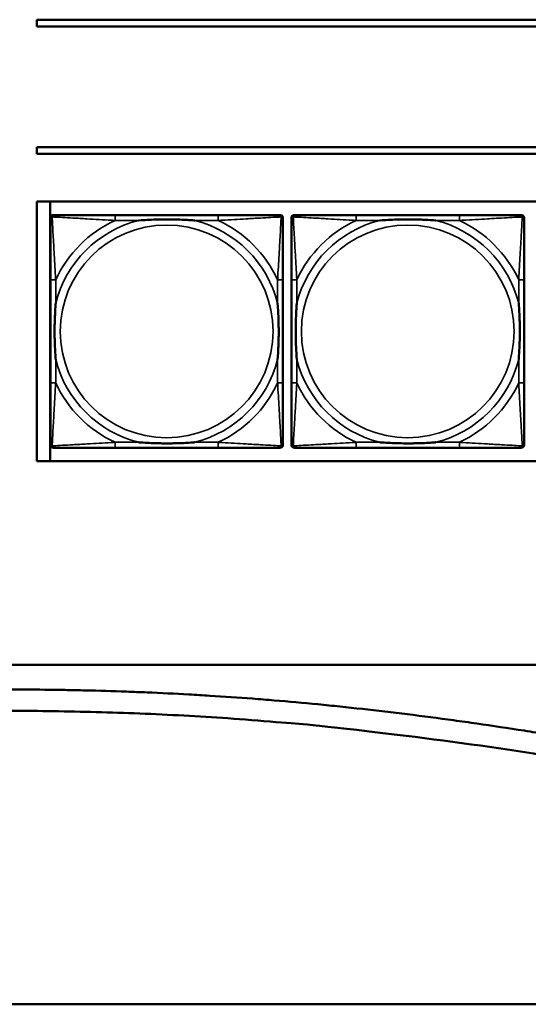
# Model space of a CAD drawing. Header units: inches. Extents: x 3.3 to 44.7, y 1.4 to 39.2.
# Tile 6 of 85: x 22.1 to 23.6, y 2.5 to 5.4. Entities that reach past the tile are written whole.
import ezdxf

# ---------------------------------------------------------------- set-up
doc = ezdxf.new("R2010")
doc.units = ezdxf.units.IN
doc.header["$MEASUREMENT"] = 0
doc.layers.add('Visible (ANSI)', color=7, linetype='Continuous', lineweight=50)
doc.layers.add('Visible Narrow (ANSI)', color=7, linetype='Continuous', lineweight=35)

msp = doc.modelspace()

# ---------------------------------------------------------------- linework, layer by layer
at = {"layer": 'Visible (ANSI)'}
for p, q in [((22.1344, 5.419), (27.4415, 5.419)), ((22.1344, 5.399), (22.1344, 5.419)), ((27.4415, 5.399), (22.1344, 5.399)), ((22.1344, 5.0237), (22.1344, 5.0437)), ((22.1344, 5.0437), (27.4415, 5.0437)), ((27.4415, 5.0237), (22.1344, 5.0237)), ((22.1344, 4.119), (22.1344, 4.8837)), ((22.1344, 4.8837), (33.5485, 4.8837)), ((22.1744, 4.119), (22.1744, 4.8837)), ((22.1745, 4.1662), (22.1745, 4.8355)), ((22.1824, 4.8434), (22.1863, 4.8434)), ((22.669, 4.8434), (22.365, 4.8434)), ((22.8477, 4.8434), (22.8517, 4.8434)), ((22.8595, 4.8355), (22.8595, 4.8316)), ((22.8845, 4.1662), (22.8845, 4.8355)), ((22.8924, 4.8434), (22.8963, 4.8434)), ((23.379, 4.8434), (23.075, 4.8434)), ((23.5577, 4.8434), (23.5617, 4.8434)), ((23.5695, 4.8355), (23.5695, 4.8316)), ((22.1745, 4.6528), (22.1745, 4.3489)), ((22.8595, 4.3489), (22.8595, 4.6528)), ((22.8845, 4.6528), (22.8845, 4.3489)), ((23.5695, 4.3489), (23.5695, 4.6528)), ((22.8517, 4.1583), (22.1824, 4.1583)), ((22.365, 4.1583), (22.669, 4.1583)), ((22.8595, 4.1702), (22.8595, 4.1662)), ((23.5617, 4.1583), (22.8924, 4.1583)), ((23.075, 4.1583), (23.379, 4.1583)), ((23.5695, 4.1702), (23.5695, 4.1662)), ((33.5485, 4.119), (22.1344, 4.119)), ((20.9807, 3.5186), (37.7273, 3.5186)), ((21.2707, 2.5186), (31.7284, 2.5186))]:
    msp.add_line(p, q, dxfattribs=at)
for centre, radius, start, end in [((22.1824, 4.8355), 0.00787, 90, 180), ((22.1863, 4.8316), 0.0118, 90, 180), ((22.8477, 4.8316), 0.0118, 0, 90), ((22.8517, 4.8355), 0.00787, 0, 90), ((22.8924, 4.8355), 0.00787, 90, 180), ((22.8963, 4.8316), 0.0118, 90, 180), ((23.5577, 4.8316), 0.0118, 0, 90), ((23.5617, 4.8355), 0.00787, 0, 90), ((22.1863, 4.1702), 0.0118, 180, 270), ((22.1824, 4.1662), 0.00787, 180, 270), ((22.8477, 4.1702), 0.0118, 270, 360), ((22.8517, 4.1662), 0.00787, 270, 0), ((22.8963, 4.1702), 0.0118, 180, 270), ((22.8924, 4.1662), 0.00787, 180, 270), ((23.5577, 4.1702), 0.0118, 270, 360), ((23.5617, 4.1662), 0.00787, 270, 0)]:
    msp.add_arc(centre, radius, start, end, dxfattribs=at)
for points, degree, knots in [([(22.1745, 4.8316), (22.1745, 4.8167), (22.1745, 4.7751), (22.1745, 4.7344), (22.1745, 4.7079), (22.1745, 4.68), (22.1745, 4.6528)], 3, [-0.5252205, -0.5252205, -0.5252205, -0.5252205, -0.20743, -0.20743, -0.20743, 0, 0, 0, 0]), ([(22.365, 4.8434), (22.3615, 4.8434), (22.3579, 4.8434), (22.3543, 4.8434), (22.3211, 4.8434), (22.2874, 4.8434), (22.2565, 4.8434), (22.2296, 4.8434), (22.204, 4.8434), (22.1906, 4.8434), (22.189, 4.8434), (22.1875, 4.8434), (22.1863, 4.8434)], 3, [0, 0, 0, 0, 0.0272471, 0.0272471, 0.0272471, 0.2790553, 0.2790553, 0.2790553, 0.4988354, 0.4988354, 0.4988354, 0.5252205, 0.5252205, 0.5252205, 0.5252205]), ([(22.4343, 4.8276), (22.4347, 4.8277), (22.4351, 4.8277), (22.4516, 4.8289), (22.4677, 4.8298), (22.4907, 4.8305), (22.4974, 4.8306), (22.5065, 4.8308), (22.509, 4.8308), (22.5131, 4.8308), (22.5147, 4.8308), (22.5178, 4.8308), (22.5193, 4.8308), (22.5229, 4.8308), (22.525, 4.8308), (22.5311, 4.8307), (22.5353, 4.8307), (22.545, 4.8305), (22.5506, 4.8303), (22.5704, 4.8296), (22.5844, 4.8288), (22.5989, 4.8277), (22.5993, 4.8277), (22.5998, 4.8276)], 3, [-0.416114, -0.416114, -0.416114, -0.416114, -0.4127691, -0.4127691, -0.2896446, -0.2896446, -0.2388934, -0.2388934, -0.2201881, -0.2201881, -0.2080204, -0.2080204, -0.196499, -0.196499, -0.1809939, -0.1809939, -0.149741, -0.149741, -0.1073162, -0.1073162, 0, 0, 0.0033356, 0.0033356, 0.0033356, 0.0033356]), ([(22.8477, 4.8434), (22.8328, 4.8434), (22.7912, 4.8434), (22.7506, 4.8434), (22.7241, 4.8434), (22.6962, 4.8434), (22.669, 4.8434)], 3, [-0.5252205, -0.5252205, -0.5252205, -0.5252205, -0.20743, -0.20743, -0.20743, 0, 0, 0, 0]), ([(22.8595, 4.6528), (22.8595, 4.6564), (22.8595, 4.66), (22.8595, 4.6636), (22.8595, 4.6968), (22.8595, 4.7305), (22.8595, 4.7614), (22.8595, 4.7883), (22.8595, 4.8138), (22.8595, 4.8273), (22.8595, 4.8289), (22.8595, 4.8303), (22.8595, 4.8316)], 3, [0, 0, 0, 0, 0.0272471, 0.0272471, 0.0272471, 0.2790553, 0.2790553, 0.2790553, 0.4988354, 0.4988354, 0.4988354, 0.5252205, 0.5252205, 0.5252205, 0.5252205]), ([(22.8845, 4.8316), (22.8845, 4.8167), (22.8845, 4.7751), (22.8845, 4.7344), (22.8845, 4.7079), (22.8845, 4.68), (22.8845, 4.6528)], 3, [-0.5252205, -0.5252205, -0.5252205, -0.5252205, -0.20743, -0.20743, -0.20743, 0, 0, 0, 0]), ([(23.075, 4.8434), (23.0715, 4.8434), (23.0679, 4.8434), (23.0643, 4.8434), (23.0311, 4.8434), (22.9974, 4.8434), (22.9665, 4.8434), (22.9396, 4.8434), (22.914, 4.8434), (22.9006, 4.8434), (22.899, 4.8434), (22.8975, 4.8434), (22.8963, 4.8434)], 3, [0, 0, 0, 0, 0.0272471, 0.0272471, 0.0272471, 0.2790553, 0.2790553, 0.2790553, 0.4988354, 0.4988354, 0.4988354, 0.5252205, 0.5252205, 0.5252205, 0.5252205]), ([(23.1443, 4.8276), (23.1447, 4.8277), (23.1451, 4.8277), (23.1616, 4.8289), (23.1777, 4.8298), (23.2007, 4.8305), (23.2074, 4.8306), (23.2165, 4.8308), (23.219, 4.8308), (23.2231, 4.8308), (23.2247, 4.8308), (23.2278, 4.8308), (23.2293, 4.8308), (23.2329, 4.8308), (23.235, 4.8308), (23.2411, 4.8307), (23.2453, 4.8307), (23.255, 4.8305), (23.2606, 4.8303), (23.2804, 4.8296), (23.2944, 4.8288), (23.3089, 4.8277), (23.3093, 4.8277), (23.3098, 4.8276)], 3, [-0.416114, -0.416114, -0.416114, -0.416114, -0.4127691, -0.4127691, -0.2896446, -0.2896446, -0.2388934, -0.2388934, -0.2201881, -0.2201881, -0.2080204, -0.2080204, -0.196499, -0.196499, -0.1809939, -0.1809939, -0.149741, -0.149741, -0.1073162, -0.1073162, 0, 0, 0.0033356, 0.0033356, 0.0033356, 0.0033356]), ([(23.5577, 4.8434), (23.5428, 4.8434), (23.5012, 4.8434), (23.4606, 4.8434), (23.4341, 4.8434), (23.4062, 4.8434), (23.379, 4.8434)], 3, [-0.5252205, -0.5252205, -0.5252205, -0.5252205, -0.20743, -0.20743, -0.20743, 0, 0, 0, 0]), ([(23.5695, 4.6528), (23.5695, 4.6564), (23.5695, 4.66), (23.5695, 4.6636), (23.5695, 4.6968), (23.5695, 4.7305), (23.5695, 4.7614), (23.5695, 4.7883), (23.5695, 4.8138), (23.5695, 4.8273), (23.5695, 4.8289), (23.5695, 4.8303), (23.5695, 4.8316)], 3, [0, 0, 0, 0, 0.0272471, 0.0272471, 0.0272471, 0.2790553, 0.2790553, 0.2790553, 0.4988354, 0.4988354, 0.4988354, 0.5252205, 0.5252205, 0.5252205, 0.5252205]), ([(22.1902, 4.4181), (22.1902, 4.4186), (22.1902, 4.419), (22.1889, 4.4355), (22.1881, 4.4516), (22.1874, 4.4745), (22.1872, 4.4812), (22.1871, 4.4904), (22.1871, 4.4929), (22.1871, 4.4969), (22.1871, 4.4985), (22.1871, 4.5017), (22.1871, 4.5032), (22.1871, 4.5068), (22.1871, 4.5088), (22.1872, 4.515), (22.1872, 4.5191), (22.1874, 4.5288), (22.1876, 4.5344), (22.1883, 4.5542), (22.1891, 4.5683), (22.1902, 4.5827), (22.1902, 4.5832), (22.1902, 4.5836)], 3, [-0.416114, -0.416114, -0.416114, -0.416114, -0.4127691, -0.4127691, -0.2896446, -0.2896446, -0.2388934, -0.2388934, -0.2201881, -0.2201881, -0.2080204, -0.2080204, -0.196499, -0.196499, -0.1809939, -0.1809939, -0.149741, -0.149741, -0.1073162, -0.1073162, 0, 0, 0.0033356, 0.0033356, 0.0033356, 0.0033356]), ([(22.8438, 4.5836), (22.8438, 4.5832), (22.8438, 4.5827), (22.8451, 4.5662), (22.846, 4.5502), (22.8467, 4.5272), (22.8468, 4.5205), (22.8469, 4.5113), (22.8469, 4.5089), (22.847, 4.5048), (22.847, 4.5032), (22.847, 4.5001), (22.847, 4.4985), (22.8469, 4.495), (22.8469, 4.4929), (22.8469, 4.4867), (22.8468, 4.4826), (22.8466, 4.4729), (22.8464, 4.4673), (22.8457, 4.4475), (22.8449, 4.4335), (22.8438, 4.419), (22.8438, 4.4186), (22.8438, 4.4181)], 3, [-0.416114, -0.416114, -0.416114, -0.416114, -0.4127691, -0.4127691, -0.2896446, -0.2896446, -0.2388934, -0.2388934, -0.2201881, -0.2201881, -0.2080204, -0.2080204, -0.196499, -0.196499, -0.1809939, -0.1809939, -0.149741, -0.149741, -0.1073162, -0.1073162, 0, 0, 0.0033356, 0.0033356, 0.0033356, 0.0033356]), ([(22.9002, 4.4181), (22.9002, 4.4186), (22.9002, 4.419), (22.8989, 4.4355), (22.8981, 4.4516), (22.8974, 4.4745), (22.8972, 4.4812), (22.8971, 4.4904), (22.8971, 4.4929), (22.8971, 4.4969), (22.8971, 4.4985), (22.8971, 4.5017), (22.8971, 4.5032), (22.8971, 4.5068), (22.8971, 4.5088), (22.8972, 4.515), (22.8972, 4.5191), (22.8974, 4.5288), (22.8976, 4.5344), (22.8983, 4.5542), (22.8991, 4.5683), (22.9002, 4.5827), (22.9002, 4.5832), (22.9002, 4.5836)], 3, [-0.416114, -0.416114, -0.416114, -0.416114, -0.4127691, -0.4127691, -0.2896446, -0.2896446, -0.2388934, -0.2388934, -0.2201881, -0.2201881, -0.2080204, -0.2080204, -0.196499, -0.196499, -0.1809939, -0.1809939, -0.149741, -0.149741, -0.1073162, -0.1073162, 0, 0, 0.0033356, 0.0033356, 0.0033356, 0.0033356]), ([(23.5538, 4.5836), (23.5538, 4.5832), (23.5538, 4.5827), (23.5551, 4.5662), (23.556, 4.5502), (23.5567, 4.5272), (23.5568, 4.5205), (23.5569, 4.5113), (23.5569, 4.5089), (23.557, 4.5048), (23.557, 4.5032), (23.557, 4.5001), (23.557, 4.4985), (23.5569, 4.495), (23.5569, 4.4929), (23.5569, 4.4867), (23.5568, 4.4826), (23.5566, 4.4729), (23.5564, 4.4673), (23.5557, 4.4475), (23.5549, 4.4335), (23.5538, 4.419), (23.5538, 4.4186), (23.5538, 4.4181)], 3, [-0.416114, -0.416114, -0.416114, -0.416114, -0.4127691, -0.4127691, -0.2896446, -0.2896446, -0.2388934, -0.2388934, -0.2201881, -0.2201881, -0.2080204, -0.2080204, -0.196499, -0.196499, -0.1809939, -0.1809939, -0.149741, -0.149741, -0.1073162, -0.1073162, 0, 0, 0.0033356, 0.0033356, 0.0033356, 0.0033356]), ([(22.1745, 4.3489), (22.1745, 4.3217), (22.1745, 4.2938), (22.1745, 4.2673), (22.1745, 4.2266), (22.1745, 4.185), (22.1745, 4.1702)], 3, [3.9382945, 3.9382945, 3.9382945, 3.9382945, 4.1457245, 4.1457245, 4.1457245, 4.463515, 4.463515, 4.463515, 4.463515]), ([(22.8595, 4.1702), (22.8595, 4.185), (22.8595, 4.2266), (22.8595, 4.2673), (22.8595, 4.2938), (22.8595, 4.3217), (22.8595, 4.3489)], 3, [-0.5252205, -0.5252205, -0.5252205, -0.5252205, -0.20743, -0.20743, -0.20743, 0, 0, 0, 0]), ([(22.8845, 4.3489), (22.8845, 4.3217), (22.8845, 4.2938), (22.8845, 4.2673), (22.8845, 4.2266), (22.8845, 4.185), (22.8845, 4.1702)], 3, [3.9382945, 3.9382945, 3.9382945, 3.9382945, 4.1457245, 4.1457245, 4.1457245, 4.463515, 4.463515, 4.463515, 4.463515]), ([(23.5695, 4.1702), (23.5695, 4.185), (23.5695, 4.2266), (23.5695, 4.2673), (23.5695, 4.2938), (23.5695, 4.3217), (23.5695, 4.3489)], 3, [-0.5252205, -0.5252205, -0.5252205, -0.5252205, -0.20743, -0.20743, -0.20743, 0, 0, 0, 0]), ([(22.1863, 4.1583), (22.2012, 4.1583), (22.2428, 4.1583), (22.2834, 4.1583), (22.31, 4.1583), (22.3378, 4.1583), (22.365, 4.1583)], 3, [-0.5252205, -0.5252205, -0.5252205, -0.5252205, -0.20743, -0.20743, -0.20743, 0, 0, 0, 0]), ([(22.5998, 4.1741), (22.5993, 4.1741), (22.5989, 4.174), (22.5844, 4.1729), (22.5704, 4.1721), (22.5506, 4.1714), (22.545, 4.1713), (22.5353, 4.1711), (22.5311, 4.171), (22.525, 4.1709), (22.5229, 4.1709), (22.5193, 4.1709), (22.5178, 4.1709), (22.5147, 4.1709), (22.5131, 4.1709), (22.509, 4.1709), (22.5065, 4.171), (22.4974, 4.1711), (22.4907, 4.1712), (22.4677, 4.1719), (22.4516, 4.1728), (22.4351, 4.174), (22.4347, 4.1741), (22.4343, 4.1741)], 3, [-0.4149464, -0.4149464, -0.4149464, -0.4149464, -0.41162, -0.41162, -0.3046026, -0.3046026, -0.2622958, -0.2622958, -0.23113, -0.23113, -0.215668, -0.215668, -0.2041787, -0.2041787, -0.1920448, -0.1920448, -0.1733916, -0.1733916, -0.1227817, -0.1227817, 0, 0, 0.0033356, 0.0033356, 0.0033356, 0.0033356]), ([(22.669, 4.1583), (22.6962, 4.1583), (22.7241, 4.1583), (22.7506, 4.1583), (22.7912, 4.1583), (22.8328, 4.1583), (22.8477, 4.1583)], 3, [3.9382945, 3.9382945, 3.9382945, 3.9382945, 4.1457245, 4.1457245, 4.1457245, 4.463515, 4.463515, 4.463515, 4.463515]), ([(22.8963, 4.1583), (22.9112, 4.1583), (22.9528, 4.1583), (22.9934, 4.1583), (23.02, 4.1583), (23.0478, 4.1583), (23.075, 4.1583)], 3, [-0.5252205, -0.5252205, -0.5252205, -0.5252205, -0.20743, -0.20743, -0.20743, 0, 0, 0, 0]), ([(23.3098, 4.1741), (23.3093, 4.1741), (23.3089, 4.174), (23.2944, 4.1729), (23.2804, 4.1721), (23.2606, 4.1714), (23.255, 4.1713), (23.2453, 4.1711), (23.2411, 4.171), (23.235, 4.1709), (23.2329, 4.1709), (23.2293, 4.1709), (23.2278, 4.1709), (23.2247, 4.1709), (23.2231, 4.1709), (23.219, 4.1709), (23.2165, 4.171), (23.2074, 4.1711), (23.2007, 4.1712), (23.1777, 4.1719), (23.1616, 4.1728), (23.1451, 4.174), (23.1447, 4.1741), (23.1443, 4.1741)], 3, [-0.4149464, -0.4149464, -0.4149464, -0.4149464, -0.41162, -0.41162, -0.3046026, -0.3046026, -0.2622958, -0.2622958, -0.23113, -0.23113, -0.215668, -0.215668, -0.2041787, -0.2041787, -0.1920448, -0.1920448, -0.1733916, -0.1733916, -0.1227817, -0.1227817, 0, 0, 0.0033356, 0.0033356, 0.0033356, 0.0033356]), ([(23.379, 4.1583), (23.4062, 4.1583), (23.4341, 4.1583), (23.4606, 4.1583), (23.5012, 4.1583), (23.5428, 4.1583), (23.5577, 4.1583)], 3, [3.9382945, 3.9382945, 3.9382945, 3.9382945, 4.1457245, 4.1457245, 4.1457245, 4.463515, 4.463515, 4.463515, 4.463515]), ([(21.2686, 3.4409), (21.35, 3.4409), (21.5101, 3.4421), (21.7065, 3.4448), (21.8827, 3.4464), (22.0004, 3.4467), (22.1187, 3.446), (22.198, 3.445), (22.2977, 3.4429), (22.3782, 3.4406), (22.4796, 3.4366), (22.5616, 3.4327), (22.6652, 3.4266), (22.7489, 3.4208), (22.8549, 3.4123), (22.9407, 3.4046), (23.0493, 3.3936), (23.1373, 3.3839), (23.2487, 3.3704), (23.339, 3.3585), (23.4534, 3.3425), (23.546, 3.3286), (23.6632, 3.3101), (23.7581, 3.2943), (23.8781, 3.2734), (23.9752, 3.2558), (24.0979, 3.2328), (24.197, 3.2137), (24.347, 3.1839), (24.4987, 3.1528), (24.7289, 3.1044), (24.9359, 3.0599), (25.196, 3.0039), (25.4044, 2.9595), (25.6639, 2.9058), (25.8704, 2.8649), (26.1004, 2.8222), (26.2525, 2.7958), (26.4034, 2.7714), (26.5034, 2.7561), (26.6277, 2.7383), (26.7265, 2.7253), (26.8494, 2.7104), (26.9472, 2.6996), (27.0688, 2.6878), (27.1658, 2.6796), (27.2865, 2.6709), (27.3828, 2.6652), (27.503, 2.6597), (27.5991, 2.6567), (27.7193, 2.6545), (27.8157, 2.654), (27.9607, 2.6553), (28.1066, 2.6591), (28.3037, 2.6682), (28.4541, 2.6781), (28.607, 2.6901), (28.7103, 2.6993), (28.8412, 2.712), (28.9475, 2.7232), (29.0824, 2.7384), (29.1918, 2.7515), (29.3308, 2.7689), (29.4435, 2.7837), (29.5866, 2.8031), (29.7026, 2.8194), (29.8495, 2.8406), (29.9685, 2.8581), (30.119, 2.8807), (30.2407, 2.8993), (30.3942, 2.9231), (30.5181, 2.9425), (30.6739, 2.9672), (30.7993, 2.9871), (30.9881, 3.0172), (31.1774, 3.0476), (31.4293, 3.0879), (31.6169, 3.1178), (31.8023, 3.147), (31.9246, 3.1662), (32.0754, 3.1896), (32.1943, 3.2078), (32.3402, 3.2298), (32.4547, 3.2468), (32.5948, 3.2673), (32.7044, 3.283), (32.8379, 3.3016), (32.9419, 3.3157), (33.0683, 3.3324), (33.1664, 3.3449), (33.2854, 3.3595), (33.3775, 3.3703), (33.4889, 3.3827), (33.5751, 3.3918), (33.6791, 3.402), (33.7594, 3.4094), (33.8564, 3.4176), (33.9313, 3.4233), (34.0217, 3.4295), (34.0916, 3.4337), (34.1762, 3.438), (34.2418, 3.4408), (34.3216, 3.4435), (34.3839, 3.4451), (34.46, 3.4464), (34.5197, 3.447), (34.5936, 3.4473), (34.6521, 3.4472), (34.7397, 3.4467), (34.8571, 3.4457), (34.9637, 3.4449), (35.0275, 3.4449)], 3, [-1, -1, -1, -1, -0.979167, -0.958333, -0.947917, -0.932292, -0.927083, -0.916667, -0.911458, -0.901042, -0.895833, -0.885417, -0.880208, -0.869792, -0.864583, -0.854167, -0.848958, -0.838542, -0.833333, -0.822917, -0.817708, -0.807292, -0.802083, -0.791667, -0.786458, -0.776042, -0.770833, -0.760417, -0.755208, -0.739583, -0.729167, -0.708333, -0.697917, -0.677083, -0.666667, -0.645833, -0.635417, -0.619792, -0.614583, -0.604167, -0.598958, -0.588542, -0.583333, -0.572917, -0.567708, -0.557292, -0.552083, -0.541667, -0.536458, -0.526042, -0.520833, -0.510417, -0.505208, -0.489583, -0.479167, -0.463542, -0.458333, -0.447917, -0.442708, -0.432292, -0.427083, -0.416667, -0.411458, -0.401042, -0.395833, -0.385417, -0.380208, -0.369792, -0.364583, -0.354167, -0.348958, -0.338542, -0.333333, -0.322917, -0.317708, -0.302083, -0.291667, -0.276042, -0.270833, -0.260417, -0.255208, -0.244792, -0.239583, -0.229167, -0.223958, -0.213542, -0.208333, -0.197917, -0.192708, -0.182292, -0.177083, -0.166667, -0.161458, -0.151042, -0.145833, -0.135417, -0.130208, -0.119792, -0.114583, -0.104167, -0.098958, -0.088542, -0.083333, -0.072917, -0.067708, -0.057292, -0.052083, -0.041667, -0.036458, -0.020833, 0, 0, 0, 0]), ([(35.0274, 3.3819), (34.3789, 3.3823), (33.7321, 3.4481), (29.4464, 2.6457), (26.6425, 2.3757), (23.3834, 3.4993), (22.1443, 3.3774), (21.2685, 3.3779)], 4, [-1, -1, -1, -1, -1, -0.718835, -0.512863, -0.297351, 0, 0, 0, 0, 0])]:
    msp.add_open_spline(points, degree=degree, knots=knots, dxfattribs=at)
at = {"layer": 'Visible Narrow (ANSI)'}
for p, q in [((22.365, 4.8434), (22.365, 4.8276)), ((22.365, 4.8276), (22.4343, 4.8276)), ((22.5998, 4.8276), (22.669, 4.8276)), ((22.669, 4.8434), (22.669, 4.8276)), ((23.075, 4.8434), (23.075, 4.8276)), ((23.075, 4.8276), (23.1443, 4.8276)), ((23.3098, 4.8276), (23.379, 4.8276)), ((23.379, 4.8434), (23.379, 4.8276)), ((22.1902, 4.6528), (22.1745, 4.6528)), ((22.1902, 4.5836), (22.1902, 4.6528)), ((22.8595, 4.6528), (22.8438, 4.6528)), ((22.8438, 4.6528), (22.8438, 4.5836)), ((22.9002, 4.6528), (22.8845, 4.6528)), ((22.9002, 4.5836), (22.9002, 4.6528)), ((23.5695, 4.6528), (23.5538, 4.6528)), ((23.5538, 4.6528), (23.5538, 4.5836)), ((22.1902, 4.3489), (22.1902, 4.4181)), ((22.8438, 4.4181), (22.8438, 4.3489)), ((22.9002, 4.3489), (22.9002, 4.4181)), ((23.5538, 4.4181), (23.5538, 4.3489)), ((22.1902, 4.3489), (22.1745, 4.3489)), ((22.8595, 4.3489), (22.8438, 4.3489)), ((22.9002, 4.3489), (22.8845, 4.3489)), ((23.5695, 4.3489), (23.5538, 4.3489)), ((22.365, 4.1741), (22.365, 4.1583)), ((22.4343, 4.1741), (22.365, 4.1741)), ((22.669, 4.1741), (22.5998, 4.1741)), ((22.669, 4.1741), (22.669, 4.1583)), ((23.075, 4.1741), (23.075, 4.1583)), ((23.1443, 4.1741), (23.075, 4.1741)), ((23.379, 4.1741), (23.3098, 4.1741)), ((23.379, 4.1741), (23.379, 4.1583))]:
    msp.add_line(p, q, dxfattribs=at)
for centre in [(22.517, 4.5009), (23.227, 4.5009)]:
    msp.add_circle(centre, 0.3133, dxfattribs=at)
for centre, radius, start, end in [((22.517, 4.5009), 0.3371, 104.2103, 165.7897), ((22.517, 4.5009), 0.3604, 114.9407, 155.0593), ((22.517, 4.5009), 0.3371, 14.2103, 75.7897), ((22.517, 4.5009), 0.3604, 24.9407, 65.0593), ((23.227, 4.5009), 0.3371, 104.2103, 165.7897), ((23.227, 4.5009), 0.3604, 114.9407, 155.0593), ((23.227, 4.5009), 0.3371, 14.2103, 75.7897), ((23.227, 4.5009), 0.3604, 24.9407, 65.0593), ((22.517, 4.5009), 0.3371, 194.2103, 255.7897), ((22.517, 4.5009), 0.3371, 284.2103, 345.7897), ((23.227, 4.5009), 0.3371, 194.2103, 255.7897), ((23.227, 4.5009), 0.3371, 284.2103, 345.7897), ((22.517, 4.5009), 0.3604, 204.9407, 245.0593), ((22.517, 4.5009), 0.3604, 294.9407, 335.0593), ((23.227, 4.5009), 0.3604, 204.9407, 245.0593), ((23.227, 4.5009), 0.3604, 294.9407, 335.0593)]:
    msp.add_arc(centre, radius, start, end, dxfattribs=at)
for points, knots in [([(22.1745, 4.8316), (22.1745, 4.8322), (22.1746, 4.8327), (22.1748, 4.8337), (22.175, 4.8342), (22.1753, 4.8348), (22.1755, 4.8351), (22.1757, 4.8354), (22.1758, 4.8356), (22.1762, 4.836), (22.1764, 4.8362), (22.1771, 4.8368), (22.1776, 4.8372), (22.1787, 4.8377), (22.1792, 4.8379), (22.1798, 4.8381)], [-0.02627331, -0.02627331, -0.02627331, -0.02627331, -0.02158775, -0.02158775, -0.01736415, -0.01736415, -0.0147244, -0.0147244, -0.01307456, -0.01307456, -0.00977487, -0.00977487, -0.00449537, -0.00449537, 0.00012419, 0.00012419, 0.00012419, 0.00012419]), ([(22.1798, 4.8381), (22.18, 4.8387), (22.1802, 4.8392), (22.1807, 4.8403), (22.181, 4.8408), (22.1816, 4.8415), (22.1819, 4.8417), (22.1823, 4.8421), (22.1824, 4.8422), (22.1828, 4.8424), (22.1831, 4.8426), (22.1837, 4.8429), (22.1842, 4.8431), (22.1851, 4.8433), (22.1857, 4.8434), (22.1863, 4.8434)], [-0.00012419, -0.00012419, -0.00012419, -0.00012419, 0.00449537, 0.00449537, 0.00977487, 0.00977487, 0.01307456, 0.01307456, 0.0147244, 0.0147244, 0.01736415, 0.01736415, 0.02158775, 0.02158775, 0.02627331, 0.02627331, 0.02627331, 0.02627331]), ([(22.1902, 4.6528), (22.19, 4.6566), (22.1898, 4.6603), (22.1883, 4.6877), (22.1869, 4.7119), (22.1847, 4.7497), (22.1839, 4.7638), (22.1819, 4.799), (22.1808, 4.8191), (22.18, 4.8346), (22.1799, 4.8364), (22.1798, 4.8381)], [0, 0, 0, 0, 0.0278591, 0.0278591, 0.201273, 0.201273, 0.3066357, 0.3066357, 0.475216, 0.475216, 0.5007189, 0.5007189, 0.5007189, 0.5007189]), ([(22.1798, 4.8381), (22.1815, 4.838), (22.1833, 4.8379), (22.1987, 4.8371), (22.2189, 4.836), (22.2541, 4.834), (22.2682, 4.8332), (22.306, 4.831), (22.3302, 4.8296), (22.3575, 4.828), (22.3613, 4.8278), (22.365, 4.8276)], [-0.5007189, -0.5007189, -0.5007189, -0.5007189, -0.475216, -0.475216, -0.3066357, -0.3066357, -0.201273, -0.201273, -0.0278591, -0.0278591, 0, 0, 0, 0]), ([(22.669, 4.8276), (22.6727, 4.8278), (22.6765, 4.828), (22.7039, 4.8296), (22.728, 4.831), (22.7659, 4.8332), (22.7799, 4.834), (22.8152, 4.836), (22.8353, 4.8371), (22.8507, 4.8379), (22.8525, 4.838), (22.8542, 4.8381)], [0, 0, 0, 0, 0.0278591, 0.0278591, 0.201273, 0.201273, 0.3066357, 0.3066357, 0.475216, 0.475216, 0.5007189, 0.5007189, 0.5007189, 0.5007189]), ([(22.8542, 4.8381), (22.8542, 4.8364), (22.8541, 4.8346), (22.8532, 4.8191), (22.8522, 4.799), (22.8502, 4.7638), (22.8494, 4.7497), (22.8471, 4.7119), (22.8457, 4.6877), (22.8442, 4.6603), (22.844, 4.6566), (22.8438, 4.6528)], [-0.5007189, -0.5007189, -0.5007189, -0.5007189, -0.475216, -0.475216, -0.3066357, -0.3066357, -0.201273, -0.201273, -0.0278591, -0.0278591, 0, 0, 0, 0]), ([(22.8477, 4.8434), (22.8483, 4.8434), (22.8489, 4.8433), (22.8499, 4.8431), (22.8503, 4.8429), (22.851, 4.8426), (22.8512, 4.8424), (22.8516, 4.8422), (22.8517, 4.8421), (22.8521, 4.8417), (22.8524, 4.8415), (22.853, 4.8408), (22.8533, 4.8403), (22.8539, 4.8392), (22.8541, 4.8387), (22.8542, 4.8381)], [-0.02627331, -0.02627331, -0.02627331, -0.02627331, -0.02158775, -0.02158775, -0.01736415, -0.01736415, -0.0147244, -0.0147244, -0.01307456, -0.01307456, -0.00977487, -0.00977487, -0.00449537, -0.00449537, 0.00012419, 0.00012419, 0.00012419, 0.00012419]), ([(22.8542, 4.8381), (22.8548, 4.8379), (22.8554, 4.8377), (22.8564, 4.8372), (22.8569, 4.8368), (22.8576, 4.8362), (22.8579, 4.836), (22.8582, 4.8356), (22.8583, 4.8354), (22.8586, 4.8351), (22.8587, 4.8348), (22.859, 4.8342), (22.8592, 4.8337), (22.8595, 4.8327), (22.8595, 4.8322), (22.8595, 4.8316)], [-0.00012419, -0.00012419, -0.00012419, -0.00012419, 0.00449537, 0.00449537, 0.00977487, 0.00977487, 0.01307456, 0.01307456, 0.0147244, 0.0147244, 0.01736415, 0.01736415, 0.02158775, 0.02158775, 0.02627331, 0.02627331, 0.02627331, 0.02627331]), ([(22.8845, 4.8316), (22.8845, 4.8322), (22.8846, 4.8327), (22.8848, 4.8337), (22.885, 4.8342), (22.8853, 4.8348), (22.8855, 4.8351), (22.8857, 4.8354), (22.8858, 4.8356), (22.8862, 4.836), (22.8864, 4.8362), (22.8871, 4.8368), (22.8876, 4.8372), (22.8887, 4.8377), (22.8892, 4.8379), (22.8898, 4.8381)], [-0.02627331, -0.02627331, -0.02627331, -0.02627331, -0.02158775, -0.02158775, -0.01736415, -0.01736415, -0.0147244, -0.0147244, -0.01307456, -0.01307456, -0.00977487, -0.00977487, -0.00449537, -0.00449537, 0.00012419, 0.00012419, 0.00012419, 0.00012419]), ([(22.8898, 4.8381), (22.89, 4.8387), (22.8902, 4.8392), (22.8907, 4.8403), (22.891, 4.8408), (22.8916, 4.8415), (22.8919, 4.8417), (22.8923, 4.8421), (22.8924, 4.8422), (22.8928, 4.8424), (22.8931, 4.8426), (22.8937, 4.8429), (22.8942, 4.8431), (22.8951, 4.8433), (22.8957, 4.8434), (22.8963, 4.8434)], [-0.00012419, -0.00012419, -0.00012419, -0.00012419, 0.00449537, 0.00449537, 0.00977487, 0.00977487, 0.01307456, 0.01307456, 0.0147244, 0.0147244, 0.01736415, 0.01736415, 0.02158775, 0.02158775, 0.02627331, 0.02627331, 0.02627331, 0.02627331]), ([(22.9002, 4.6528), (22.9, 4.6566), (22.8998, 4.6603), (22.8983, 4.6877), (22.8969, 4.7119), (22.8947, 4.7497), (22.8939, 4.7638), (22.8919, 4.799), (22.8908, 4.8191), (22.89, 4.8346), (22.8899, 4.8364), (22.8898, 4.8381)], [0, 0, 0, 0, 0.0278591, 0.0278591, 0.201273, 0.201273, 0.3066357, 0.3066357, 0.475216, 0.475216, 0.5007189, 0.5007189, 0.5007189, 0.5007189]), ([(22.8898, 4.8381), (22.8915, 4.838), (22.8933, 4.8379), (22.9087, 4.8371), (22.9289, 4.836), (22.9641, 4.834), (22.9782, 4.8332), (23.016, 4.831), (23.0402, 4.8296), (23.0675, 4.828), (23.0713, 4.8278), (23.075, 4.8276)], [-0.5007189, -0.5007189, -0.5007189, -0.5007189, -0.475216, -0.475216, -0.3066357, -0.3066357, -0.201273, -0.201273, -0.0278591, -0.0278591, 0, 0, 0, 0]), ([(23.379, 4.8276), (23.3827, 4.8278), (23.3865, 4.828), (23.4139, 4.8296), (23.438, 4.831), (23.4759, 4.8332), (23.4899, 4.834), (23.5252, 4.836), (23.5453, 4.8371), (23.5607, 4.8379), (23.5625, 4.838), (23.5642, 4.8381)], [0, 0, 0, 0, 0.0278591, 0.0278591, 0.201273, 0.201273, 0.3066357, 0.3066357, 0.475216, 0.475216, 0.5007189, 0.5007189, 0.5007189, 0.5007189]), ([(23.5642, 4.8381), (23.5642, 4.8364), (23.5641, 4.8346), (23.5632, 4.8191), (23.5622, 4.799), (23.5602, 4.7638), (23.5594, 4.7497), (23.5571, 4.7119), (23.5557, 4.6877), (23.5542, 4.6603), (23.554, 4.6566), (23.5538, 4.6528)], [-0.5007189, -0.5007189, -0.5007189, -0.5007189, -0.475216, -0.475216, -0.3066357, -0.3066357, -0.201273, -0.201273, -0.0278591, -0.0278591, 0, 0, 0, 0]), ([(23.5577, 4.8434), (23.5583, 4.8434), (23.5589, 4.8433), (23.5599, 4.8431), (23.5603, 4.8429), (23.561, 4.8426), (23.5612, 4.8424), (23.5616, 4.8422), (23.5617, 4.8421), (23.5621, 4.8417), (23.5624, 4.8415), (23.563, 4.8408), (23.5633, 4.8403), (23.5639, 4.8392), (23.5641, 4.8387), (23.5642, 4.8381)], [-0.02627331, -0.02627331, -0.02627331, -0.02627331, -0.02158775, -0.02158775, -0.01736415, -0.01736415, -0.0147244, -0.0147244, -0.01307456, -0.01307456, -0.00977487, -0.00977487, -0.00449537, -0.00449537, 0.00012419, 0.00012419, 0.00012419, 0.00012419]), ([(23.5642, 4.8381), (23.5648, 4.8379), (23.5654, 4.8377), (23.5664, 4.8372), (23.5669, 4.8368), (23.5676, 4.8362), (23.5679, 4.836), (23.5682, 4.8356), (23.5683, 4.8354), (23.5686, 4.8351), (23.5687, 4.8348), (23.569, 4.8342), (23.5692, 4.8337), (23.5695, 4.8327), (23.5695, 4.8322), (23.5695, 4.8316)], [-0.00012419, -0.00012419, -0.00012419, -0.00012419, 0.00449537, 0.00449537, 0.00977487, 0.00977487, 0.01307456, 0.01307456, 0.0147244, 0.0147244, 0.01736415, 0.01736415, 0.02158775, 0.02158775, 0.02627331, 0.02627331, 0.02627331, 0.02627331]), ([(22.1798, 4.1636), (22.1799, 4.1653), (22.18, 4.1672), (22.1808, 4.1826), (22.1819, 4.2027), (22.1839, 4.2379), (22.1847, 4.252), (22.1869, 4.2898), (22.1883, 4.314), (22.1898, 4.3414), (22.19, 4.3452), (22.1902, 4.3489)], [-4.4390134, -4.4390134, -4.4390134, -4.4390134, -4.4135105, -4.4135105, -4.2449302, -4.2449302, -4.1395675, -4.1395675, -3.9661536, -3.9661536, -3.9382945, -3.9382945, -3.9382945, -3.9382945]), ([(22.8438, 4.3489), (22.844, 4.3452), (22.8442, 4.3414), (22.8457, 4.314), (22.8471, 4.2898), (22.8494, 4.252), (22.8502, 4.2379), (22.8522, 4.2027), (22.8532, 4.1826), (22.8541, 4.1672), (22.8542, 4.1653), (22.8542, 4.1636)], [0, 0, 0, 0, 0.0278591, 0.0278591, 0.201273, 0.201273, 0.3066357, 0.3066357, 0.475216, 0.475216, 0.5007189, 0.5007189, 0.5007189, 0.5007189]), ([(22.8898, 4.1636), (22.8899, 4.1653), (22.89, 4.1672), (22.8908, 4.1826), (22.8919, 4.2027), (22.8939, 4.2379), (22.8947, 4.252), (22.8969, 4.2898), (22.8983, 4.314), (22.8998, 4.3414), (22.9, 4.3452), (22.9002, 4.3489)], [-4.4390134, -4.4390134, -4.4390134, -4.4390134, -4.4135105, -4.4135105, -4.2449302, -4.2449302, -4.1395675, -4.1395675, -3.9661536, -3.9661536, -3.9382945, -3.9382945, -3.9382945, -3.9382945]), ([(23.5538, 4.3489), (23.554, 4.3452), (23.5542, 4.3414), (23.5557, 4.314), (23.5571, 4.2898), (23.5594, 4.252), (23.5602, 4.2379), (23.5622, 4.2027), (23.5632, 4.1826), (23.5641, 4.1672), (23.5642, 4.1653), (23.5642, 4.1636)], [0, 0, 0, 0, 0.0278591, 0.0278591, 0.201273, 0.201273, 0.3066357, 0.3066357, 0.475216, 0.475216, 0.5007189, 0.5007189, 0.5007189, 0.5007189]), ([(22.1798, 4.1636), (22.1792, 4.1638), (22.1787, 4.164), (22.1776, 4.1646), (22.1771, 4.1649), (22.1764, 4.1655), (22.1762, 4.1658), (22.1758, 4.1662), (22.1757, 4.1663), (22.1755, 4.1667), (22.1753, 4.1669), (22.175, 4.1676), (22.1748, 4.168), (22.1746, 4.169), (22.1745, 4.1695), (22.1745, 4.1702)], [-0.00012419, -0.00012419, -0.00012419, -0.00012419, 0.00449537, 0.00449537, 0.00977487, 0.00977487, 0.01307456, 0.01307456, 0.0147244, 0.0147244, 0.01736415, 0.01736415, 0.02158775, 0.02158775, 0.02627331, 0.02627331, 0.02627331, 0.02627331]), ([(22.365, 4.1741), (22.3613, 4.1739), (22.3575, 4.1737), (22.3302, 4.1722), (22.306, 4.1707), (22.2682, 4.1685), (22.2541, 4.1677), (22.2189, 4.1657), (22.1987, 4.1646), (22.1833, 4.1638), (22.1815, 4.1637), (22.1798, 4.1636)], [0, 0, 0, 0, 0.0278591, 0.0278591, 0.201273, 0.201273, 0.3066357, 0.3066357, 0.475216, 0.475216, 0.5007189, 0.5007189, 0.5007189, 0.5007189]), ([(22.1863, 4.1583), (22.1857, 4.1583), (22.1851, 4.1584), (22.1842, 4.1587), (22.1837, 4.1588), (22.1831, 4.1592), (22.1828, 4.1593), (22.1824, 4.1596), (22.1823, 4.1597), (22.1819, 4.16), (22.1816, 4.1603), (22.181, 4.161), (22.1807, 4.1615), (22.1802, 4.1625), (22.18, 4.163), (22.1798, 4.1636)], [-0.02627331, -0.02627331, -0.02627331, -0.02627331, -0.02158775, -0.02158775, -0.01736415, -0.01736415, -0.0147244, -0.0147244, -0.01307456, -0.01307456, -0.00977487, -0.00977487, -0.00449537, -0.00449537, 0.00012419, 0.00012419, 0.00012419, 0.00012419]), ([(22.8542, 4.1636), (22.8525, 4.1637), (22.8507, 4.1638), (22.8353, 4.1646), (22.8152, 4.1657), (22.7799, 4.1677), (22.7659, 4.1685), (22.728, 4.1707), (22.7039, 4.1722), (22.6765, 4.1737), (22.6727, 4.1739), (22.669, 4.1741)], [-4.4390134, -4.4390134, -4.4390134, -4.4390134, -4.4135105, -4.4135105, -4.2449302, -4.2449302, -4.1395675, -4.1395675, -3.9661536, -3.9661536, -3.9382945, -3.9382945, -3.9382945, -3.9382945]), ([(22.8542, 4.1636), (22.8541, 4.163), (22.8539, 4.1625), (22.8533, 4.1615), (22.853, 4.161), (22.8524, 4.1603), (22.8521, 4.16), (22.8517, 4.1597), (22.8516, 4.1596), (22.8512, 4.1593), (22.851, 4.1592), (22.8503, 4.1588), (22.8499, 4.1587), (22.8489, 4.1584), (22.8483, 4.1583), (22.8477, 4.1583)], [-0.00012419, -0.00012419, -0.00012419, -0.00012419, 0.00449537, 0.00449537, 0.00977487, 0.00977487, 0.01307456, 0.01307456, 0.0147244, 0.0147244, 0.01736415, 0.01736415, 0.02158775, 0.02158775, 0.02627331, 0.02627331, 0.02627331, 0.02627331]), ([(22.8595, 4.1702), (22.8595, 4.1695), (22.8595, 4.169), (22.8592, 4.168), (22.859, 4.1676), (22.8587, 4.1669), (22.8586, 4.1667), (22.8583, 4.1663), (22.8582, 4.1662), (22.8579, 4.1658), (22.8576, 4.1655), (22.8569, 4.1649), (22.8564, 4.1646), (22.8554, 4.164), (22.8548, 4.1638), (22.8542, 4.1636)], [-0.02627331, -0.02627331, -0.02627331, -0.02627331, -0.02158775, -0.02158775, -0.01736415, -0.01736415, -0.0147244, -0.0147244, -0.01307456, -0.01307456, -0.00977487, -0.00977487, -0.00449537, -0.00449537, 0.00012419, 0.00012419, 0.00012419, 0.00012419]), ([(22.8898, 4.1636), (22.8892, 4.1638), (22.8887, 4.164), (22.8876, 4.1646), (22.8871, 4.1649), (22.8864, 4.1655), (22.8862, 4.1658), (22.8858, 4.1662), (22.8857, 4.1663), (22.8855, 4.1667), (22.8853, 4.1669), (22.885, 4.1676), (22.8848, 4.168), (22.8846, 4.169), (22.8845, 4.1695), (22.8845, 4.1702)], [-0.00012419, -0.00012419, -0.00012419, -0.00012419, 0.00449537, 0.00449537, 0.00977487, 0.00977487, 0.01307456, 0.01307456, 0.0147244, 0.0147244, 0.01736415, 0.01736415, 0.02158775, 0.02158775, 0.02627331, 0.02627331, 0.02627331, 0.02627331]), ([(23.075, 4.1741), (23.0713, 4.1739), (23.0675, 4.1737), (23.0402, 4.1722), (23.016, 4.1707), (22.9782, 4.1685), (22.9641, 4.1677), (22.9289, 4.1657), (22.9087, 4.1646), (22.8933, 4.1638), (22.8915, 4.1637), (22.8898, 4.1636)], [0, 0, 0, 0, 0.0278591, 0.0278591, 0.201273, 0.201273, 0.3066357, 0.3066357, 0.475216, 0.475216, 0.5007189, 0.5007189, 0.5007189, 0.5007189]), ([(22.8963, 4.1583), (22.8957, 4.1583), (22.8951, 4.1584), (22.8942, 4.1587), (22.8937, 4.1588), (22.8931, 4.1592), (22.8928, 4.1593), (22.8924, 4.1596), (22.8923, 4.1597), (22.8919, 4.16), (22.8916, 4.1603), (22.891, 4.161), (22.8907, 4.1615), (22.8902, 4.1625), (22.89, 4.163), (22.8898, 4.1636)], [-0.02627331, -0.02627331, -0.02627331, -0.02627331, -0.02158775, -0.02158775, -0.01736415, -0.01736415, -0.0147244, -0.0147244, -0.01307456, -0.01307456, -0.00977487, -0.00977487, -0.00449537, -0.00449537, 0.00012419, 0.00012419, 0.00012419, 0.00012419]), ([(23.5642, 4.1636), (23.5625, 4.1637), (23.5607, 4.1638), (23.5453, 4.1646), (23.5252, 4.1657), (23.4899, 4.1677), (23.4759, 4.1685), (23.438, 4.1707), (23.4139, 4.1722), (23.3865, 4.1737), (23.3827, 4.1739), (23.379, 4.1741)], [-4.4390134, -4.4390134, -4.4390134, -4.4390134, -4.4135105, -4.4135105, -4.2449302, -4.2449302, -4.1395675, -4.1395675, -3.9661536, -3.9661536, -3.9382945, -3.9382945, -3.9382945, -3.9382945]), ([(23.5642, 4.1636), (23.5641, 4.163), (23.5639, 4.1625), (23.5633, 4.1615), (23.563, 4.161), (23.5624, 4.1603), (23.5621, 4.16), (23.5617, 4.1597), (23.5616, 4.1596), (23.5612, 4.1593), (23.561, 4.1592), (23.5603, 4.1588), (23.5599, 4.1587), (23.5589, 4.1584), (23.5583, 4.1583), (23.5577, 4.1583)], [-0.00012419, -0.00012419, -0.00012419, -0.00012419, 0.00449537, 0.00449537, 0.00977487, 0.00977487, 0.01307456, 0.01307456, 0.0147244, 0.0147244, 0.01736415, 0.01736415, 0.02158775, 0.02158775, 0.02627331, 0.02627331, 0.02627331, 0.02627331]), ([(23.5695, 4.1702), (23.5695, 4.1695), (23.5695, 4.169), (23.5692, 4.168), (23.569, 4.1676), (23.5687, 4.1669), (23.5686, 4.1667), (23.5683, 4.1663), (23.5682, 4.1662), (23.5679, 4.1658), (23.5676, 4.1655), (23.5669, 4.1649), (23.5664, 4.1646), (23.5654, 4.164), (23.5648, 4.1638), (23.5642, 4.1636)], [-0.02627331, -0.02627331, -0.02627331, -0.02627331, -0.02158775, -0.02158775, -0.01736415, -0.01736415, -0.0147244, -0.0147244, -0.01307456, -0.01307456, -0.00977487, -0.00977487, -0.00449537, -0.00449537, 0.00012419, 0.00012419, 0.00012419, 0.00012419])]:
    msp.add_open_spline(points, degree=3, knots=knots, dxfattribs=at)

doc.saveas('drawing.dxf')
